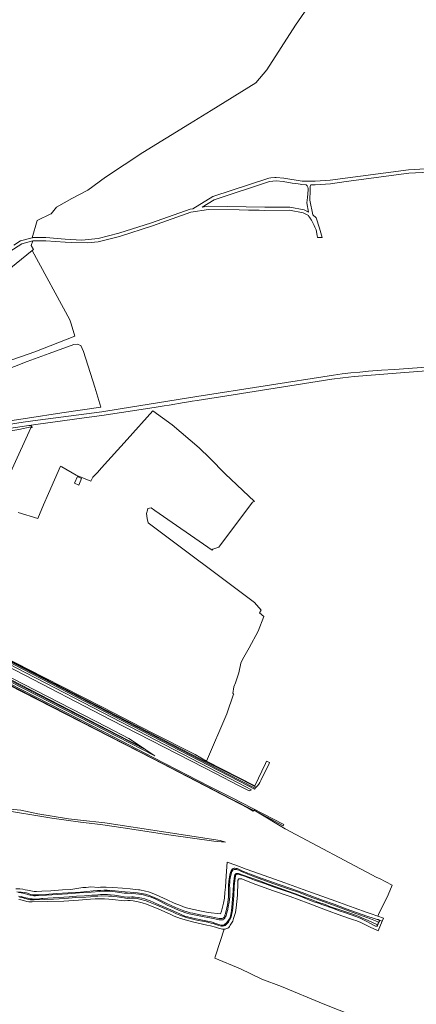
# Model space of a CAD drawing. Header units: metres. Extents: x 200176 to 205485, y 394066 to 399855.
# Tile 183 of 230: x 204625 to 204958, y 396083 to 396910. Entities that reach past the tile are written whole.
import ezdxf

# ---------------------------------------------------------------- set-up
doc = ezdxf.new("R2010")
doc.units = ezdxf.units.M
for name, color, linetype, lineweight in [('B-WE-GR-BOS_GEMENGD-GV', 40, 'Continuous', 13), ('B-WE-GR-BOS_LOOF-GV', 40, 'Continuous', 13), ('B-WE-GR-BOUWLAND-GV', 80, 'Continuous', 13), ('B-WE-GR-GRAS-GV', 60, 'Continuous', 13), ('B-WE-GW-TALUD_KRUIN-G', 90, 'Continuous', 18), ('B-WE-OG-TERREIN_CULTUURSCHEIDING-GV', 7, 'Continuous', 18), ('B-WE-OG-WATER-GV', 130, 'Continuous', 18), ('B-WE-OG-WATER_SLOOT-GV', 120, 'Continuous', 18), ('B-WE-OG-WEG-GV', 7, 'Continuous', 18), ('B-WE-VH-ONVERHARD-GV', 252, 'Continuous', 18), ('B-WE-VH-VERHARDING_ASFALT-GV', 252, 'Continuous', 18), ('B-WE-VH-VERHARDING_FUNDERING_ZAND-GV', 7, 'Continuous', 18)]:
    doc.layers.add(name, color=color, linetype=linetype, lineweight=lineweight)

msp = doc.modelspace()

# ---------------------------------------------------------------- linework, layer by layer
at = {"layer": 'B-WE-GR-BOS_GEMENGD-GV', "flags": 128}
msp.add_lwpolyline([(204619.887, 396720.312), (204625.535, 396723.909), (204635.156, 396726.523), (204639.492, 396740.939), (204651.075, 396746.64), (204651.364, 396746.497), (204655.784, 396752.105), (204668.623, 396759.525), (204681.967, 396766.357), (204696.775, 396777.206), (204728.214, 396798.106), (204767.483, 396822.006), (204785.731, 396833.306), (204823.371, 396856.504), (204832.455, 396867.505), (204856.673, 396905.036), (204943.202, 397030.035)], dxfattribs=at)
at = {"layer": 'B-WE-GR-BOS_LOOF-GV', "flags": 128}
msp.add_lwpolyline([(204605.045, 396691.533), (204635.197, 396715.696), (204636.241, 396716.5), (204634.466, 396719.869), (204635.783, 396723.94), (204626.621, 396721.45), (204616.362, 396714.917)], dxfattribs=at)
at = {"layer": 'B-WE-GR-BOUWLAND-GV', "flags": 128}
for points in [[(204594.262, 396383.37), (204632.258, 396364.043), (204660.636, 396349.639), (204694.411, 396332.393), (204736.228, 396310.816), (204772.137, 396292.819), (204781.923, 396287.174), (204798.981, 396326.813), (204798.998, 396326.872), (204804.582, 396343.447), (204804.708, 396343.758), (204804, 396344.045), (204804.699, 396349.507), (204806.205, 396352.864), (204808.916, 396361.406), (204810.578, 396369.347), (204811.746, 396372.017), (204813.208, 396374.5), (204817.754, 396382.223), (204825.35, 396396.259), (204830.075, 396408.477), (204826.43, 396411.584), (204827.888, 396413.809), (204822.276, 396420.335), (204732.865, 396487.153), (204731.883, 396490.717), (204731.243, 396495.048), (204732.151, 396497.724), (204732.414, 396499.211), (204735.424, 396499.752), (204738.274, 396497.663), (204786.537, 396464.125), (204787.18, 396465.033), (204792.224, 396466.823), (204820.44, 396504.666), (204822.164, 396505.09), (204797.576, 396528.28), (204784.613, 396541.513), (204775.61, 396550.064), (204753.052, 396569.347), (204736.69, 396581.321), (204715.027, 396557.035), (204693.655, 396533.266), (204690.297, 396529.569), (204686.294, 396525.382), (204684.514, 396522.041), (204672.152, 396527.084), (204660.098, 396534.095), (204659.164, 396534.638), (204649.029, 396511.839), (204644.806, 396502.336), (204640.07, 396490.837), (204623.47, 396495.954)], [(204603.876, 396501.05), (204634.211, 396567.032), (204634.37, 396567.633), (204624.149, 396565.523)], [(204906.869, 396072.752), (204879.918, 396083.565), (204844.915, 396098.075), (204828.423, 396104.137), (204810.513, 396112.742), (204788.829, 396121.76), (204789.2, 396122.983), (204789.675, 396124.471), (204796.572, 396146.068), (204795.362, 396146.098), (204794.14, 396146.262), (204792.601, 396146.672), (204789.37, 396147.714), (204785.283, 396148.89), (204782.18, 396149.605), (204778.462, 396150.324), (204770.071, 396152.363), (204759.927, 396155.157), (204754.497, 396157.084), (204751.252, 396158.62), (204741.64, 396162.786), (204731.307, 396166.993), (204727.699, 396168.178), (204724.343, 396168.975), (204720.171, 396169.814), (204717.649, 396170.076), (204715.569, 396170.06), (204712.999, 396170.008), (204710.153, 396170.266), (204705.335, 396170.786), (204699.714, 396171.32), (204695.982, 396171.572), (204692.062, 396171.686), (204688.345, 396171.587), (204684.345, 396171.289), (204674.293, 396170.388), (204661.938, 396169.642), (204647.973, 396169.202), (204635.369, 396168.948), (204632.389, 396169.121), (204630.805, 396169.386), (204628.011, 396170.071), (204625.664, 396170.644), (204624.05, 396170.879)]]:
    msp.add_lwpolyline(points, dxfattribs=at)
msp.add_lwpolyline([(204676.733, 396524.423), (204674.349, 396518.898), (204670.846, 396520.41), (204673.231, 396525.935)], close=True, dxfattribs=at)
at = {"layer": 'B-WE-GR-GRAS-GV', "flags": 128}
for points in [[(204599.528, 396617.466), (204637.514, 396630.632), (204671.211, 396643.863), (204667.949, 396654.342), (204666.975, 396657.473), (204635.197, 396715.696), (204605.045, 396691.533)], [(204607.084, 396571.502), (204631.421, 396575.138), (204660.314, 396579.45), (204693.109, 396584.269), (204687.823, 396600.983), (204678.426, 396630.891), (204676.154, 396636.082), (204673.046, 396637.115), (204670.231, 396636.883), (204649.626, 396629.434), (204631.048, 396622.545), (204609.679, 396614.136)], [(204621.477, 396180.089), (204624.764, 396179.905), (204627.545, 396179.577), (204629.51, 396179.23), (204631.464, 396178.841), (204635.615, 396177.962), (204636.848, 396177.833), (204638.89, 396177.802), (204643.278, 396177.888), (204651.028, 396178.338), (204660.838, 396179.036), (204667.69, 396179.478), (204677.984, 396180.991), (204680.594, 396181.166), (204684.506, 396181.572), (204690.99, 396181.183), (204692.817, 396181.284), (204695.014, 396181.312), (204697.348, 396181.245), (204703.123, 396180.971), (204711.072, 396180.629), (204717.598, 396180.047), (204724.53, 396179.221), (204725.876, 396179.004), (204730.462, 396177.983), (204733.089, 396177.315), (204734.656, 396176.812), (204739.541, 396174.988), (204742.699, 396173.602), (204748.703, 396170.839), (204754.543, 396168.064), (204759.876, 396165.854), (204761.86, 396165.06), (204763.79, 396164.421), (204767.18, 396163.469), (204771.022, 396162.536), (204777.675, 396161.192), (204783.078, 396160.171), (204793.458, 396159.014), (204794.299, 396161.329), (204795.188, 396164.568), (204796.076, 396167.984), (204796.837, 396172.032), (204797.343, 396176.846), (204797.656, 396181.469), (204798.371, 396191.009), (204799.127, 396202.343), (204806.563, 396199.797), (204815.196, 396196.487), (204830.225, 396191.084), (204847.618, 396185.021), (204863.1, 396179.371), (204878.877, 396173.747), (204890.63, 396169.631), (204905.861, 396163.937), (204916.927, 396160.097), (204919.392, 396159.242), (204925.883, 396157.045), (204927.043, 396159.748), (204931.365, 396168.52), (204934.56, 396175.005), (204937.806, 396183.006), (204927.13, 396188.571), (204924.877, 396189.409), (204847.831, 396230.254), (204821.792, 396245.919), (204821.566, 396245.692), (204821.09, 396245.214), (204816.743, 396247.737), (204802.14, 396255.317), (204737.01, 396289.125), (204615.254, 396351.143)], [(204616.903, 396246.737), (204625.783, 396245.86), (204640.073, 396242.912), (204665.662, 396238.678), (204675.941, 396237.524), (204696.298, 396235.238), (204747.518, 396227.469), (204793.149, 396220.522), (204797.68, 396219.148), (204788.071, 396219.97), (204750.218, 396225.324), (204711.695, 396231.235), (204692.656, 396233.863), (204675.777, 396236.064), (204651.773, 396239.193), (204607.413, 396246.544)], [(204607.413, 396246.544), (204651.773, 396239.193), (204675.777, 396236.064), (204692.656, 396233.863), (204711.695, 396231.235), (204750.218, 396225.324), (204788.071, 396219.97), (204797.68, 396219.148), (204793.149, 396220.522), (204747.518, 396227.469), (204696.298, 396235.238), (204675.941, 396237.524), (204665.662, 396238.678), (204640.073, 396242.912), (204625.783, 396245.86), (204616.903, 396246.737)], [(204622.405, 396177.531), (204625.987, 396177.275), (204628.672, 396176.879), (204630.375, 396176.47), (204632.733, 396175.706), (204634.143, 396175.287), (204636.073, 396175.003), (204641.337, 396175.024), (204646.219, 396175.291), (204655.753, 396175.915), (204665.491, 396176.689), (204675.87, 396177.264), (204681.166, 396177.703), (204686.554, 396178.195), (204690.254, 396178.455), (204693.082, 396178.699), (204695.542, 396178.758), (204698.435, 396178.744), (204701.551, 396178.557), (204704.93, 396178.256), (204713.425, 396177.499), (204717.588, 396177.254), (204723.866, 396176.607), (204728.759, 396175.818), (204730.64, 396175.4), (204732.934, 396174.774), (204737.879, 396172.829), (204741.219, 396171.311), (204748.551, 396167.666), (204755.834, 396164.418), (204762.716, 396161.605), (204765.668, 396160.592), (204768.056, 396159.942), (204770.225, 396159.53), (204775.118, 396158.522), (204787.095, 396156.209), (204792.485, 396155.014), (204793.42, 396154.977), (204794.239, 396154.998), (204795.073, 396155.18), (204795.636, 396155.408), (204796.133, 396155.746), (204796.516, 396156.126), (204796.775, 396156.496), (204797.052, 396157.152), (204797.687, 396159.328), (204798.965, 396164.157), (204799.368, 396166.527), (204800.239, 396172.939), (204800.275, 396174.691), (204800.301, 396176.873), (204800.396, 396183.727), (204800.474, 396185.859), (204800.721, 396188.276), (204801.303, 396191.605), (204801.977, 396193.682), (204802.556, 396195.028), (204803.09, 396196.011), (204803.475, 396196.483), (204804.078, 396196.956), (204804.528, 396197.171), (204804.954, 396197.217), (204805.739, 396197.214), (204806.547, 396197.089), (204807.497, 396196.896), (204809.502, 396196.115), (204811.523, 396195.206), (204813.719, 396194.262), (204818.019, 396192.523), (204824.783, 396190.045), (204833.427, 396186.899), (204842.15, 396183.855), (204853.508, 396179.937), (204862.297, 396176.767), (204870.385, 396173.765), (204879.407, 396170.576), (204889.034, 396167.185), (204899.163, 396163.276), (204908.021, 396160.209), (204916.63, 396157.085), (204922.73, 396155.026), (204924.416, 396154.518), (204925.348, 396154.279), (204925.963, 396154.12), (204926.37, 396153.996), (204926.658, 396153.837), (204926.866, 396153.707), (204929.549, 396152.71), (204930.683, 396155.441), (204925.883, 396157.045), (204919.392, 396159.242), (204916.927, 396160.097), (204905.861, 396163.937), (204890.63, 396169.631), (204878.877, 396173.747), (204863.1, 396179.371), (204847.618, 396185.021), (204830.225, 396191.084), (204815.196, 396196.487), (204806.563, 396199.797), (204799.127, 396202.343), (204798.371, 396191.009), (204797.656, 396181.469), (204797.343, 396176.846), (204796.837, 396172.032), (204796.076, 396167.984), (204795.188, 396164.568), (204794.299, 396161.329), (204793.458, 396159.014), (204783.078, 396160.171), (204777.675, 396161.192), (204771.022, 396162.536), (204767.18, 396163.469), (204763.79, 396164.421), (204761.86, 396165.06), (204759.876, 396165.854), (204754.543, 396168.064), (204748.703, 396170.839), (204742.699, 396173.602), (204739.541, 396174.988), (204734.656, 396176.812), (204733.089, 396177.315), (204730.462, 396177.983), (204725.876, 396179.004), (204724.53, 396179.221), (204717.598, 396180.047), (204711.072, 396180.629), (204703.123, 396180.971), (204697.348, 396181.245), (204695.014, 396181.312), (204692.817, 396181.284), (204690.99, 396181.183), (204684.506, 396181.572), (204680.594, 396181.166), (204677.984, 396180.991), (204667.69, 396179.478), (204660.838, 396179.036), (204651.028, 396178.338), (204643.278, 396177.888), (204638.89, 396177.802), (204636.848, 396177.833), (204635.615, 396177.962), (204631.464, 396178.841), (204629.51, 396179.23), (204627.545, 396179.577), (204624.764, 396179.905), (204621.477, 396180.089)], [(204624.05, 396170.879), (204625.664, 396170.644), (204628.011, 396170.071), (204630.805, 396169.386), (204632.389, 396169.121), (204635.369, 396168.948), (204647.973, 396169.202), (204661.938, 396169.642), (204674.293, 396170.388), (204684.345, 396171.289), (204688.345, 396171.587), (204692.062, 396171.686), (204695.982, 396171.572), (204699.714, 396171.32), (204705.335, 396170.786), (204710.153, 396170.266), (204712.999, 396170.008), (204715.569, 396170.06), (204717.649, 396170.076), (204720.171, 396169.814), (204724.343, 396168.975), (204727.699, 396168.178), (204731.307, 396166.993), (204741.64, 396162.786), (204751.252, 396158.62), (204754.497, 396157.084), (204759.927, 396155.157), (204770.071, 396152.363), (204778.462, 396150.324), (204782.18, 396149.605), (204785.283, 396148.89), (204789.37, 396147.714), (204792.601, 396146.672), (204794.14, 396146.262), (204795.362, 396146.098), (204796.572, 396146.068), (204797.554, 396146.206), (204798.149, 396146.332), (204798.816, 396146.56), (204799.672, 396146.972), (204800.451, 396147.617), (204801.093, 396148.291), (204801.79, 396149.398), (204803.799, 396152.924), (204804.631, 396155.018), (204806.114, 396159.991), (204806.856, 396163.967), (204807.921, 396174.626), (204808.13, 396185.476), (204808.214, 396186.853), (204808.391, 396187.357), (204808.533, 396187.803), (204808.677, 396188.008), (204808.905, 396188.228), (204809.246, 396188.347), (204809.734, 396188.412), (204810.298, 396188.459), (204810.734, 396188.411), (204811.369, 396188.276), (204812.647, 396187.925), (204823.152, 396183.582), (204838.221, 396178.259), (204852.179, 396173.555), (204867.136, 396167.882), (204881.847, 396162.384), (204895.464, 396157.427), (204904.438, 396154.332), (204908.041, 396153.003), (204911.58, 396151.635), (204916.047, 396149.487), (204919.942, 396147.389), (204921.845, 396146.551), (204926.195, 396144.636), (204929.549, 396152.71), (204926.866, 396153.707), (204926.99, 396153.608), (204927.089, 396153.459), (204927.183, 396153.281), (204927.193, 396153.127), (204927.168, 396152.884), (204926.691, 396151.992), (204925.659, 396149.27), (204925.402, 396148.809), (204925.306, 396148.708), (204925.183, 396148.641), (204925.069, 396148.607), (204924.889, 396148.581), (204924.644, 396148.56), (204923.88, 396148.765), (204922.213, 396149.488), (204919.68, 396150.858), (204916.697, 396152.543), (204911.074, 396155.33), (204907.277, 396156.875), (204903.373, 396158.223), (204897.839, 396160.076), (204894.284, 396161.346), (204887.642, 396163.745), (204879.506, 396166.592), (204876.002, 396167.808), (204872.745, 396168.858), (204869.849, 396169.914), (204864.395, 396172.128), (204860.397, 396173.739), (204856.123, 396175.411), (204850.422, 396177.366), (204845.532, 396179.029), (204839.403, 396181.047), (204830.516, 396184.346), (204822.097, 396187.306), (204813.734, 396190.496), (204809.31, 396191.956), (204807.992, 396192.273), (204807.375, 396192.306), (204807.198, 396192.284), (204807.019, 396192.227), (204806.763, 396192.092), (204806.564, 396191.947), (204806.391, 396191.72), (204806.244, 396191.479), (204806.088, 396190.872), (204805.323, 396184.784), (204805.117, 396181.976), (204804.812, 396174.461), (204803.805, 396164.138), (204803.548, 396161.462), (204803.159, 396159.289), (204802.775, 396157.578), (204802.158, 396155.694), (204801.229, 396153.626), (204800.2, 396151.92), (204799.282, 396150.8), (204798.145, 396149.679), (204797.35, 396149.12), (204796.75, 396148.917), (204796.04, 396148.769), (204795.197, 396148.715), (204794.324, 396148.765), (204792.112, 396149.189), (204789.646, 396149.954), (204787.377, 396150.805), (204785.688, 396151.269), (204783.032, 396151.966), (204778.428, 396152.707), (204774.717, 396153.461), (204769.073, 396154.739), (204764.734, 396156.014), (204759.449, 396157.931), (204756.621, 396159.117), (204753.301, 396160.604), (204747.768, 396162.858), (204740.02, 396166.262), (204733.102, 396169.126), (204731.09, 396169.821), (204728.792, 396170.57), (204726.867, 396171.131), (204723.471, 396171.78), (204721.139, 396172.211), (204719.829, 396172.259), (204718.715, 396172.144), (204715.727, 396171.926), (204713.84, 396172.009), (204710.703, 396172.585), (204706.745, 396173.24), (204703.814, 396173.619), (204701.825, 396173.831), (204699.461, 396173.839), (204693.436, 396173.997), (204690.566, 396173.94), (204688.542, 396173.726), (204684.215, 396173.312), (204680.424, 396173.053), (204671.924, 396172.607), (204662.823, 396171.972), (204653.185, 396171.318), (204645.63, 396170.96), (204636.896, 396170.703), (204633.874, 396170.861), (204632.197, 396171.11), (204630.594, 396171.484), (204629.154, 396171.982), (204627.605, 396172.461), (204626.141, 396172.79), (204624.592, 396172.975)]]:
    msp.add_lwpolyline(points, dxfattribs=at)
at = {"layer": 'B-WE-GW-TALUD_KRUIN-G', "flags": 128}
msp.add_lwpolyline([(204797.68, 396219.148), (204793.149, 396220.522), (204747.518, 396227.469), (204696.298, 396235.238), (204675.941, 396237.524), (204665.662, 396238.678), (204640.073, 396242.912), (204625.783, 396245.86), (204616.903, 396246.737), (204610.62, 396247.483), (204579.416, 396251.178), (204577.413, 396251.566), (204554.387, 396256.027), (204544.351, 396257.971), (204520.484, 396262.476), (204505.422, 396265.319)], dxfattribs=at)
at = {"layer": 'B-WE-OG-TERREIN_CULTUURSCHEIDING-GV', "flags": 128}
msp.add_lwpolyline([(204549.54, 396381.75), (204553.828, 396379.565), (204554.943, 396382.037), (204556.37, 396381.37), (204604.956, 396356.429), (204615.254, 396351.143), (204737.01, 396289.125), (204802.14, 396255.317), (204816.743, 396247.737), (204821.09, 396245.214), (204821.566, 396245.692), (204802.283, 396255.608), (204783.376, 396265.329), (204737.118, 396289.114), (204615.275, 396351.679), (204560.049, 396380.009), (204543.933, 396388.017), (204532.481, 396393.544), (204506.44, 396405.297), (204490.37, 396412.828)], dxfattribs=at)
for points in [[(204823.573, 396265.402), (204810.658, 396271.896), (204777.711, 396288.462), (204618.537, 396370.414), (204560.486, 396400.002), (204560.474, 396399.976), (204620.765, 396368.876), (204792.234, 396280.25), (204810.195, 396270.967), (204822.718, 396264.493)], [(204728.049, 396298.51), (204715.788, 396304.83), (204617.519, 396355.482), (204562.642, 396383.558), (204553.148, 396388.623), (204552.767, 396387.971), (204562.237, 396383.169), (204617.064, 396354.878), (204730.91, 396296.617)]]:
    msp.add_lwpolyline(points, close=True, dxfattribs=at)
at = {"layer": 'B-WE-OG-WATER-GV', "flags": 128}
msp.add_lwpolyline([(204623.75, 396173.807), (204625.944, 396173.529), (204627.825, 396173.086), (204629.945, 396172.411), (204631.593, 396171.997), (204633.354, 396171.698), (204635.389, 396171.479), (204637.056, 396171.388), (204639.209, 396171.427), (204641.352, 396171.57), (204643.093, 396171.807), (204644.085, 396171.953), (204648.424, 396172.201), (204657.368, 396172.781), (204666.252, 396173.289), (204672.564, 396173.797), (204679.31, 396174.227), (204682.698, 396174.387), (204685.342, 396174.546), (204688.18, 396174.701), (204692.6, 396175.161), (204695.725, 396175.271), (204698.459, 396175.207), (204701.054, 396175.004), (204704.424, 396174.594), (204709.63, 396173.687), (204712.672, 396173.34), (204715.421, 396173.063), (204717.272, 396173.037), (204718.983, 396173.179), (204720.154, 396173.221), (204721.896, 396173.041), (204724.322, 396172.704), (204727.548, 396172.035), (204730.06, 396171.445), (204731.932, 396170.834), (204733.868, 396170.068), (204741.242, 396166.794), (204749.774, 396163.116), (204759.428, 396158.868), (204762.05, 396157.717), (204764.373, 396156.869), (204766.058, 396156.361), (204768.051, 396155.857), (204778.563, 396153.74), (204782.6, 396152.936), (204785.786, 396152.193), (204789.683, 396150.971), (204792.078, 396149.96), (204794.054, 396149.472), (204794.679, 396149.395), (204795.334, 396149.383), (204795.999, 396149.492), (204796.669, 396149.743), (204797.283, 396150.2), (204798.299, 396151.149), (204799.752, 396152.838), (204800.767, 396154.407), (204801.284, 396155.55), (204801.57, 396156.286), (204802.122, 396158.349), (204802.501, 396159.991), (204802.835, 396161.881), (204803.115, 396164.296), (204803.731, 396171.569), (204804.258, 396178.097), (204804.468, 396184.075), (204804.688, 396186.144), (204805.386, 396190.819), (204805.525, 396191.59), (204805.764, 396192.1), (204806.042, 396192.41), (204806.405, 396192.712), (204806.749, 396192.888), (204807.139, 396192.951), (204807.575, 396192.97), (204808.107, 396192.96), (204808.56, 396192.864), (204812.611, 396191.421), (204819.175, 396189.078), (204826.239, 396186.601), (204833.497, 396183.962), (204840.916, 396181.312), (204846.309, 396179.484), (204850.124, 396178.047), (204856.59, 396175.73), (204862.382, 396173.604), (204868.817, 396171.199), (204875.392, 396168.869), (204881.567, 396166.839), (204886.119, 396164.993), (204888.636, 396164.045), (204894.733, 396161.986), (204898.916, 396160.674), (204902.419, 396159.529), (204908.009, 396157.505), (204910.579, 396156.517), (204912.503, 396155.741), (204917.733, 396153.406), (204925.514, 396149.875), (204926.364, 396152.116), (204923.884, 396153.116), (204922.372, 396153.762), (204919.669, 396154.856), (204910.291, 396158.198), (204901.151, 396161.51), (204893.085, 396164.512), (204884.756, 396167.754), (204876.795, 396170.542), (204868.034, 396173.603), (204859.159, 396177.04), (204852.166, 396179.453), (204844.888, 396181.969), (204837.533, 396184.552), (204829.149, 396187.578), (204822.199, 396190.047), (204816.525, 396192.227), (204811.349, 396194.412), (204808.917, 396195.619), (204807.858, 396195.96), (204807.058, 396196.172), (204806.394, 396196.246), (204805.983, 396196.256), (204805.57, 396196.248), (204805.148, 396196.17), (204804.556, 396195.991), (204804.185, 396195.823), (204803.841, 396195.542), (204803.548, 396195.146), (204803.219, 396194.568), (204802.866, 396193.803), (204802.418, 396192.304), (204801.76, 396189.083), (204801.462, 396187.211), (204801.3, 396185.604), (204801.24, 396183.038), (204801.305, 396180.111), (204801.448, 396176.116), (204801.291, 396173.488), (204800.784, 396168.798), (204800.107, 396164.967), (204799.605, 396162.598), (204798.686, 396158.945), (204798.222, 396157.438), (204797.896, 396156.635), (204797.585, 396156.003), (204797.14, 396155.406), (204796.668, 396154.819), (204796.176, 396154.394), (204795.68, 396154.05), (204795.24, 396153.9), (204794.704, 396153.851), (204794.113, 396153.846), (204792.551, 396154.03), (204788.729, 396154.786), (204784.635, 396155.557), (204778.039, 396156.749), (204774.505, 396157.481), (204769.794, 396158.454), (204767.114, 396158.99), (204765.233, 396159.458), (204763.5, 396160.074), (204758.401, 396162.168), (204751.977, 396164.897), (204748.867, 396166.306), (204743.609, 396168.93), (204739.072, 396171.279), (204737.16, 396172.103), (204735.204, 396172.883), (204731.47, 396174.037), (204729.777, 396174.544), (204727.415, 396175.15), (204724.978, 396175.522), (204722.502, 396175.845), (204718.84, 396176.066), (204715.495, 396176.243), (204712.632, 396176.44), (204706.861, 396177.118), (204702.772, 396177.597), (204700.439, 396177.919), (204698.42, 396177.955), (204696.158, 396177.906), (204691.946, 396177.709), (204684.827, 396177.273), (204675.042, 396176.604), (204665.082, 396175.784), (204656.207, 396175.176), (204647.303, 396174.608), (204640.581, 396174.287), (204638.185, 396174.118), (204636.533, 396174.164), (204635.312, 396174.291), (204633.689, 396174.576), (204632.463, 396174.866), (204628.903, 396175.985), (204627.375, 396176.364), (204626.005, 396176.629), (204623.881, 396176.789)], dxfattribs=at)
at = {"layer": 'B-WE-OG-WATER_SLOOT-GV', "flags": 128}
for points in [[(204623.881, 396176.789), (204626.005, 396176.629), (204627.375, 396176.364), (204628.903, 396175.985), (204632.463, 396174.866), (204633.689, 396174.576), (204635.312, 396174.291), (204636.533, 396174.164), (204638.185, 396174.118), (204640.581, 396174.287), (204647.303, 396174.608), (204656.207, 396175.176), (204665.082, 396175.784), (204675.042, 396176.604), (204684.827, 396177.273), (204691.946, 396177.709), (204696.158, 396177.906), (204698.42, 396177.955), (204700.439, 396177.919), (204702.772, 396177.597), (204706.861, 396177.118), (204712.632, 396176.44), (204715.495, 396176.243), (204718.84, 396176.066), (204722.502, 396175.845), (204724.978, 396175.522), (204727.415, 396175.15), (204729.777, 396174.544), (204731.47, 396174.037), (204735.204, 396172.883), (204737.16, 396172.103), (204739.072, 396171.279), (204743.609, 396168.93), (204748.867, 396166.306), (204751.977, 396164.897), (204758.401, 396162.168), (204763.5, 396160.074), (204765.233, 396159.458), (204767.114, 396158.99), (204769.794, 396158.454), (204774.505, 396157.481), (204778.039, 396156.749), (204784.635, 396155.557), (204788.729, 396154.786), (204792.551, 396154.03), (204794.113, 396153.846), (204794.704, 396153.851), (204795.24, 396153.9), (204795.68, 396154.05), (204796.176, 396154.394), (204796.668, 396154.819), (204797.14, 396155.406), (204797.585, 396156.003), (204797.896, 396156.635), (204798.222, 396157.438), (204798.686, 396158.945), (204799.605, 396162.598), (204800.107, 396164.967), (204800.784, 396168.798), (204801.291, 396173.488), (204801.448, 396176.116), (204801.305, 396180.111), (204801.24, 396183.038), (204801.3, 396185.604), (204801.462, 396187.211), (204801.76, 396189.083), (204802.418, 396192.304), (204802.866, 396193.803), (204803.219, 396194.568), (204803.548, 396195.146), (204803.841, 396195.542), (204804.185, 396195.823), (204804.556, 396195.991), (204805.148, 396196.17), (204805.57, 396196.248), (204805.983, 396196.256), (204806.394, 396196.246), (204807.058, 396196.172), (204807.858, 396195.96), (204808.917, 396195.619), (204811.349, 396194.412), (204816.525, 396192.227), (204822.199, 396190.047), (204829.149, 396187.578), (204837.533, 396184.552), (204844.888, 396181.969), (204852.166, 396179.453), (204859.159, 396177.04), (204868.034, 396173.603), (204876.795, 396170.542), (204884.756, 396167.754), (204893.085, 396164.512), (204901.151, 396161.51), (204910.291, 396158.198), (204919.669, 396154.856), (204922.372, 396153.762), (204923.884, 396153.116), (204926.364, 396152.116), (204926.691, 396151.992), (204927.168, 396152.884), (204927.193, 396153.127), (204927.183, 396153.281), (204927.089, 396153.459), (204926.99, 396153.608), (204926.866, 396153.707), (204926.658, 396153.837), (204926.37, 396153.996), (204925.963, 396154.12), (204925.348, 396154.279), (204924.416, 396154.518), (204922.73, 396155.026), (204916.63, 396157.085), (204908.021, 396160.209), (204899.163, 396163.276), (204889.034, 396167.185), (204879.407, 396170.576), (204870.385, 396173.765), (204862.297, 396176.767), (204853.508, 396179.937), (204842.15, 396183.855), (204833.427, 396186.899), (204824.783, 396190.045), (204818.019, 396192.523), (204813.719, 396194.262), (204811.523, 396195.206), (204809.502, 396196.115), (204807.497, 396196.896), (204806.547, 396197.089), (204805.739, 396197.214), (204804.954, 396197.217), (204804.528, 396197.171), (204804.078, 396196.956), (204803.475, 396196.483), (204803.09, 396196.011), (204802.556, 396195.028), (204801.977, 396193.682), (204801.303, 396191.605), (204800.721, 396188.276), (204800.474, 396185.859), (204800.396, 396183.727), (204800.301, 396176.873), (204800.275, 396174.691), (204800.239, 396172.939), (204799.368, 396166.527), (204798.965, 396164.157), (204797.687, 396159.328), (204797.052, 396157.152), (204796.775, 396156.496), (204796.516, 396156.126), (204796.133, 396155.746), (204795.636, 396155.408), (204795.073, 396155.18), (204794.239, 396154.998), (204793.42, 396154.977), (204792.485, 396155.014), (204787.095, 396156.209), (204775.118, 396158.522), (204770.225, 396159.53), (204768.056, 396159.942), (204765.668, 396160.592), (204762.716, 396161.605), (204755.834, 396164.418), (204748.551, 396167.666), (204741.219, 396171.311), (204737.879, 396172.829), (204732.934, 396174.774), (204730.64, 396175.4), (204728.759, 396175.818), (204723.866, 396176.607), (204717.588, 396177.254), (204713.425, 396177.499), (204704.93, 396178.256), (204701.551, 396178.557), (204698.435, 396178.744), (204695.542, 396178.758), (204693.082, 396178.699), (204690.254, 396178.455), (204686.554, 396178.195), (204681.166, 396177.703), (204675.87, 396177.264), (204665.491, 396176.689), (204655.753, 396175.915), (204646.219, 396175.291), (204641.337, 396175.024), (204636.073, 396175.003), (204634.143, 396175.287), (204632.733, 396175.706), (204630.375, 396176.47), (204628.672, 396176.879), (204625.987, 396177.275), (204622.405, 396177.531)], [(204624.592, 396172.975), (204626.141, 396172.79), (204627.605, 396172.461), (204629.154, 396171.982), (204630.594, 396171.484), (204632.197, 396171.11), (204633.874, 396170.861), (204636.896, 396170.703), (204645.63, 396170.96), (204653.185, 396171.318), (204662.823, 396171.972), (204671.924, 396172.607), (204680.424, 396173.053), (204684.215, 396173.312), (204688.542, 396173.726), (204690.566, 396173.94), (204693.436, 396173.997), (204699.461, 396173.839), (204701.825, 396173.831), (204703.814, 396173.619), (204706.745, 396173.24), (204710.703, 396172.585), (204713.84, 396172.009), (204715.727, 396171.926), (204718.715, 396172.144), (204719.829, 396172.259), (204721.139, 396172.211), (204723.471, 396171.78), (204726.867, 396171.131), (204728.792, 396170.57), (204731.09, 396169.821), (204733.102, 396169.126), (204740.02, 396166.262), (204747.768, 396162.858), (204753.301, 396160.604), (204756.621, 396159.117), (204759.449, 396157.931), (204764.734, 396156.014), (204769.073, 396154.739), (204774.717, 396153.461), (204778.428, 396152.707), (204783.032, 396151.966), (204785.688, 396151.269), (204787.377, 396150.805), (204789.646, 396149.954), (204792.112, 396149.189), (204794.324, 396148.765), (204795.197, 396148.715), (204796.04, 396148.769), (204796.75, 396148.917), (204797.35, 396149.12), (204798.145, 396149.679), (204799.282, 396150.8), (204800.2, 396151.92), (204801.229, 396153.626), (204802.158, 396155.694), (204802.775, 396157.578), (204803.159, 396159.289), (204803.548, 396161.462), (204803.805, 396164.138), (204804.812, 396174.461), (204805.117, 396181.976), (204805.323, 396184.784), (204806.088, 396190.872), (204806.244, 396191.479), (204806.391, 396191.72), (204806.564, 396191.947), (204806.763, 396192.092), (204807.019, 396192.227), (204807.198, 396192.284), (204807.375, 396192.306), (204807.992, 396192.273), (204809.31, 396191.956), (204813.734, 396190.496), (204822.097, 396187.306), (204830.516, 396184.346), (204839.403, 396181.047), (204845.532, 396179.029), (204850.422, 396177.366), (204856.123, 396175.411), (204860.397, 396173.739), (204864.395, 396172.128), (204869.849, 396169.914), (204872.745, 396168.858), (204876.002, 396167.808), (204879.506, 396166.592), (204887.642, 396163.745), (204894.284, 396161.346), (204897.839, 396160.076), (204903.373, 396158.223), (204907.277, 396156.875), (204911.074, 396155.33), (204916.697, 396152.543), (204919.68, 396150.858), (204922.213, 396149.488), (204923.88, 396148.765), (204924.644, 396148.56), (204924.889, 396148.581), (204925.069, 396148.607), (204925.183, 396148.641), (204925.306, 396148.708), (204925.402, 396148.809), (204925.659, 396149.27), (204925.332, 396149.394), (204925.514, 396149.875), (204917.733, 396153.406), (204912.503, 396155.741), (204910.579, 396156.517), (204908.009, 396157.505), (204902.419, 396159.529), (204898.916, 396160.674), (204894.733, 396161.986), (204888.636, 396164.045), (204886.119, 396164.993), (204881.567, 396166.839), (204875.392, 396168.869), (204868.817, 396171.199), (204862.382, 396173.604), (204856.59, 396175.73), (204850.124, 396178.047), (204846.309, 396179.484), (204840.916, 396181.312), (204833.497, 396183.962), (204826.239, 396186.601), (204819.175, 396189.078), (204812.611, 396191.421), (204808.56, 396192.864), (204808.107, 396192.96), (204807.575, 396192.97), (204807.139, 396192.951), (204806.749, 396192.888), (204806.405, 396192.712), (204806.042, 396192.41), (204805.764, 396192.1), (204805.525, 396191.59), (204805.386, 396190.819), (204804.688, 396186.144), (204804.468, 396184.075), (204804.258, 396178.097), (204803.731, 396171.569), (204803.115, 396164.296), (204802.835, 396161.881), (204802.501, 396159.991), (204802.122, 396158.349), (204801.57, 396156.286), (204801.284, 396155.55), (204800.767, 396154.407), (204799.752, 396152.838), (204798.299, 396151.149), (204797.283, 396150.2), (204796.669, 396149.743), (204795.999, 396149.492), (204795.334, 396149.383), (204794.679, 396149.395), (204794.054, 396149.472), (204792.078, 396149.96), (204789.683, 396150.971), (204785.786, 396152.193), (204782.6, 396152.936), (204778.563, 396153.74), (204768.051, 396155.857), (204766.058, 396156.361), (204764.373, 396156.869), (204762.05, 396157.717), (204759.428, 396158.868), (204749.774, 396163.116), (204741.242, 396166.794), (204733.868, 396170.068), (204731.932, 396170.834), (204730.06, 396171.445), (204727.548, 396172.035), (204724.322, 396172.704), (204721.896, 396173.041), (204720.154, 396173.221), (204718.983, 396173.179), (204717.272, 396173.037), (204715.421, 396173.063), (204712.672, 396173.34), (204709.63, 396173.687), (204704.424, 396174.594), (204701.054, 396175.004), (204698.459, 396175.207), (204695.725, 396175.271), (204692.6, 396175.161), (204688.18, 396174.701), (204685.342, 396174.546), (204682.698, 396174.387), (204679.31, 396174.227), (204672.564, 396173.797), (204666.252, 396173.289), (204657.368, 396172.781), (204648.424, 396172.201), (204644.085, 396171.953), (204643.093, 396171.807), (204641.352, 396171.57), (204639.209, 396171.427), (204637.056, 396171.388), (204635.389, 396171.479), (204633.354, 396171.698), (204631.593, 396171.997), (204629.945, 396172.411), (204627.825, 396173.086), (204625.944, 396173.529), (204623.75, 396173.807)]]:
    msp.add_lwpolyline(points, dxfattribs=at)
at = {"layer": 'B-WE-OG-WEG-GV', "flags": 128}
for points in [[(204534.137, 396553.555), (204542.807, 396553.376), (204543.751, 396554.401), (204550.214, 396554.807), (204565.709, 396556.619), (204578.562, 396558.502), (204595.89, 396561.387), (204607.718, 396563.169), (204615.621, 396564.191), (204624.149, 396565.523), (204634.37, 396567.633), (204634.211, 396567.032), (204635.269, 396567.235), (204634.913, 396568.147)], [(204632.355, 396569.015), (204585.46, 396561.75), (204556.582, 396557.062)], [(204781.923, 396287.174), (204772.137, 396292.819), (204736.228, 396310.816), (204694.411, 396332.393), (204660.636, 396349.639), (204632.258, 396364.043), (204594.262, 396383.37), (204560.723, 396401.104), (204560.142, 396399.758), (204560.328, 396399.664), (204560.474, 396399.976), (204560.486, 396400.002), (204618.537, 396370.414), (204777.711, 396288.462), (204810.658, 396271.896), (204823.573, 396265.402)], [(204827.453, 396270.818), (204834.473, 396285.207), (204834.841, 396285.971), (204832.303, 396287.243), (204831.358, 396285.263), (204822.368, 396266.437), (204781.923, 396287.174)]]:
    msp.add_lwpolyline(points, dxfattribs=at)
at = {"layer": 'B-WE-OG-WEG-GV'}
for points in [[(204634.913, 396568.147, 0.2271194), (204632.355, 396569.015)], [(204823.573, 396265.402, 0.128768), (204827.453, 396270.818)]]:
    msp.add_lwpolyline(points, format="xyb", dxfattribs=at)
at = {"layer": 'B-WE-VH-ONVERHARD-GV', "flags": 128}
for points in [[(204817.596, 396262.23), (204819.528, 396263.069), (204808.948, 396268.546), (204790.909, 396277.885), (204702.392, 396323.708), (204629.906, 396361.232), (204616.406, 396368.177), (204551.812, 396401.408), (204551.829, 396399.059), (204615.423, 396366.261), (204621.463, 396363.146), (204701.486, 396321.943), (204780.026, 396281.504), (204789.911, 396276.433), (204808.174, 396267.064)], [(204822.718, 396264.493), (204810.195, 396270.967), (204792.234, 396280.25), (204620.765, 396368.876), (204560.474, 396399.976), (204560.328, 396399.664), (204560.027, 396399.081), (204617.145, 396369.617), (204620.306, 396367.987), (204703.143, 396325.172), (204791.775, 396279.362), (204809.736, 396270.079), (204822.006, 396263.736)]]:
    msp.add_lwpolyline(points, close=True, dxfattribs=at)
for points in [[(204615.275, 396351.679), (204737.118, 396289.114), (204783.376, 396265.329), (204802.283, 396255.608), (204821.566, 396245.692), (204821.792, 396245.919), (204846.282, 396232.911), (204846.751, 396233.867), (204802.74, 396256.497), (204783.833, 396266.218), (204737.575, 396290.003), (204696.037, 396311.333), (204615.732, 396352.569)], [(204616.607, 396353.989), (204696.854, 396312.923), (204738.424, 396291.649), (204730.91, 396296.617), (204617.064, 396354.878)], [(204617.519, 396355.482), (204715.788, 396304.83), (204728.049, 396298.51), (204716.475, 396306.163), (204698.215, 396315.575), (204618.204, 396356.816)]]:
    msp.add_lwpolyline(points, dxfattribs=at)
at = {"layer": 'B-WE-VH-VERHARDING_ASFALT-GV', "flags": 128}
for points in [[(204978.07, 396618.803), (204939.895, 396615.992), (204928.933, 396615.257), (204917.979, 396614.406), (204910.601, 396613.767), (204903.228, 396613.075), (204895.887, 396612.234), (204888.587, 396611.093), (204773.7, 396593.264), (204709.318, 396582.818), (204693.689, 396580.378)], [(204556.582, 396557.062), (204585.46, 396561.75), (204632.355, 396569.015), (204640.384, 396570.116), (204668.819, 396573.854), (204674.836, 396574.645), (204693.793, 396577.137), (204710.392, 396579.714), (204737.675, 396584.015), (204746.289, 396585.373), (204750.551, 396586.08), (204763.054, 396588.153), (204768.561, 396589.066), (204769.818, 396589.274), (204774.066, 396589.988), (204804.087, 396594.632), (204887.185, 396607.715), (204896.514, 396609), (204905.868, 396610.08), (204923.773, 396611.535), (204941.346, 396612.872), (204974.082, 396615.223)], [(204693.689, 396580.378), (204639.888, 396573.281), (204627.783, 396571.582), (204602.636, 396567.686), (204594.519, 396566.428), (204585.247, 396564.992), (204581.444, 396564.319), (204556.131, 396560.316)]]:
    msp.add_lwpolyline(points, dxfattribs=at)
at = {"layer": 'B-WE-VH-VERHARDING_FUNDERING_ZAND-GV', "flags": 128}
for points in [[(204980.276, 396785.092), (204951.67, 396783.613), (204885.627, 396774.813), (204873.033, 396773.835), (204862.33, 396774.095), (204846.727, 396776.577), (204840.458, 396777.152), (204839.197, 396777.025), (204835.794, 396776.681), (204834.174, 396776.518), (204787.068, 396761.052), (204770.446, 396750.85), (204768.1, 396750.464), (204735.444, 396739.116), (204708.008, 396730.216), (204690.798, 396725.769), (204677.139, 396724.469), (204663.129, 396725.396), (204646.752, 396726.609), (204635.427, 396726.597), (204635.156, 396726.523), (204625.535, 396723.909), (204619.887, 396720.312)], [(204869.531, 396770.92), (204873.113, 396770.833), (204885.941, 396771.829), (204899.28, 396773.606), (204951.946, 396780.623), (204980.446, 396782.096), (205029.473, 396785.113), (205071.371, 396777.215), (205085.021, 396775.11), (205117.75, 396768.079), (205152.31, 396761.468), (205188.173, 396759.19), (205215.106, 396758.167), (205240.943, 396762.131), (205264.213, 396762.034), (205324.366, 396756.924), (205328.719, 396755.434), (205333.045, 396752.862), (205374.772, 396717.709), (205410.641, 396687.191), (205468.371, 396642.541), (205482.023, 396632.48)], [(204778.276, 396752.136), (204788.338, 396758.312), (204834.8, 396773.566), (204840.472, 396774.138), (204846.353, 396773.599), (204853.882, 396772.401), (204858.944, 396771.596), (204860.587, 396771.335), (204862.056, 396771.101), (204865.504, 396771.017)], [(204867.134, 396766.705), (204866.691, 396760.311), (204866.072, 396755.863), (204867.549, 396748.078), (204863.85, 396750.048), (204851.737, 396752.18), (204831.689, 396752.122), (204830.837, 396752.12), (204783.345, 396752.968), (204778.276, 396752.136)], [(204873.854, 396733.077), (204874.949, 396728.373), (204875.185, 396726.698), (204878.911, 396726.693), (204876.746, 396734.384), (204873.961, 396743.058), (204871.06, 396745.664), (204868.705, 396758.08), (204869.057, 396766.552), (204868.949, 396769.548)], [(204616.362, 396714.917), (204626.621, 396721.45), (204635.783, 396723.94), (204646.655, 396723.952), (204662.943, 396722.746), (204668.431, 396722.382), (204681.881, 396722.251), (204690.773, 396723.097), (204697.49, 396724.753), (204708.751, 396727.663), (204736.291, 396736.597), (204768.756, 396747.879), (204783.538, 396750.307), (204809.299, 396749.847), (204817.101, 396749.708), (204817.468, 396749.701), (204826.002, 396749.549), (204830.817, 396749.463), (204851.509, 396749.522), (204862.973, 396747.504), (204867.416, 396745.137)]]:
    msp.add_lwpolyline(points, dxfattribs=at)
at = {"layer": 'B-WE-VH-VERHARDING_FUNDERING_ZAND-GV'}
for points in [[(204865.504, 396771.017, -0.2440947), (204867.134, 396766.705)], [(204868.949, 396769.548, -0.1670416), (204869.531, 396770.92)], [(204867.416, 396745.137, -0.0168814), (204869.313, 396742.315)], [(204869.313, 396742.315, -0.0509168), (204873.854, 396733.077)]]:
    msp.add_lwpolyline(points, format="xyb", dxfattribs=at)

doc.saveas('drawing.dxf')
